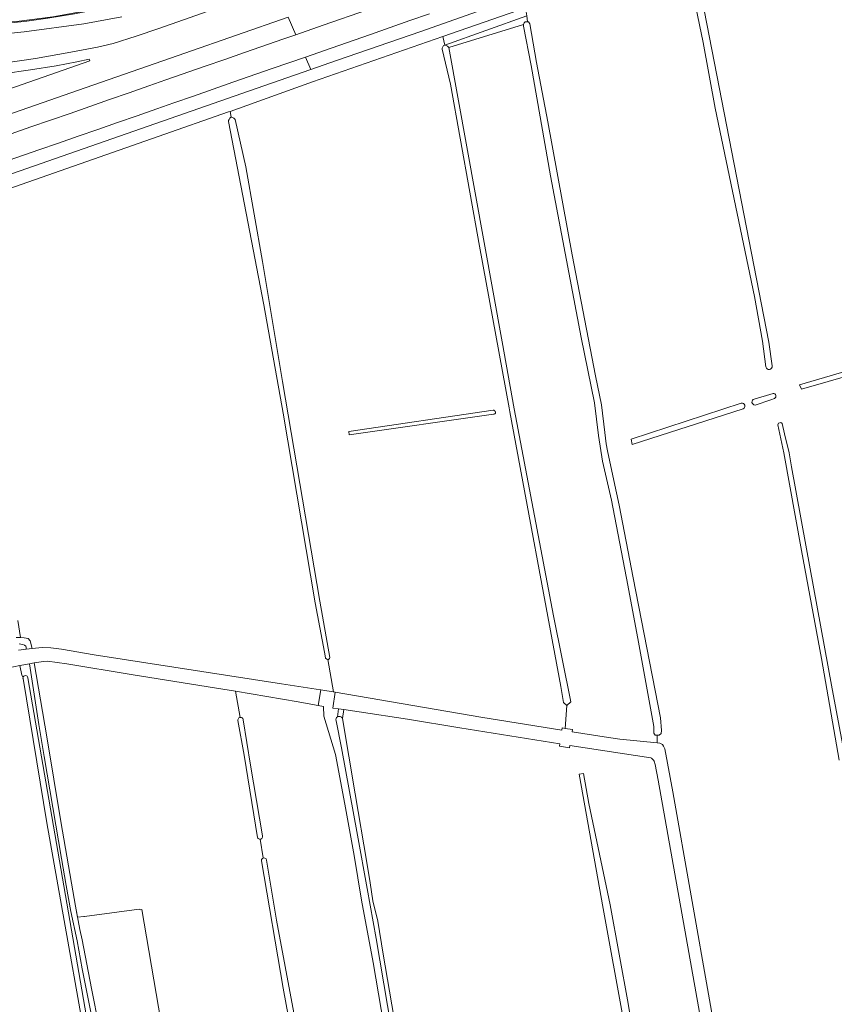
# Model space of a CAD drawing. Header units: metres. Extents: x 209813 to 223847, y 571801 to 587119.
# Tile 158 of 256: x 217052 to 217443, y 575581 to 576053. Entities that reach past the tile are written whole.
import ezdxf

# ---------------------------------------------------------------- set-up
doc = ezdxf.new("R2010")
doc.units = ezdxf.units.M
for name, color, linetype, lineweight in [('B-RO-GR-BOUWLAND-GV', 8, 'Continuous', 0), ('B-RO-GR-GRAS-GV', 8, 'Continuous', 0), ('B-RO-GR-GROENVOORZIENING-GV', 8, 'Continuous', 0), ('B-RO-OG-TERREIN_CULTUURSCHEIDING-GV', 8, 'Continuous', 0), ('B-RO-OG-WEG-GV', 8, 'Continuous', 0), ('B-RO-VH-ONVERHARD-GV', 8, 'Continuous', 0), ('B-RO-VH-VERHARDING_HALFVERHARDING-GV', 8, 'Continuous', 0), ('B-RO-VH-VERHARDING_PUIN-GV', 8, 'Continuous', 0)]:
    doc.layers.add(name, color=color, linetype=linetype, lineweight=lineweight)

msp = doc.modelspace()

# ---------------------------------------------------------------- linework, layer by layer
at = {"layer": 'B-RO-GR-BOUWLAND-GV', "flags": 128}
msp.add_lwpolyline([(217014.6, 576054.6), (217014.687, 576050.02), (217019.961, 576050.054), (217050.796, 576052.418), (217068.171, 576054.576)], dxfattribs=at)
at = {"layer": 'B-RO-GR-GRAS-GV', "flags": 128}
for points in [[(217376.03, 576081.821), (217411.76, 575898.429), (217413.335, 575887.055)], [(217410.327, 575886.601), (217408.757, 575899.006), (217404.925, 575920.331), (217385.932, 576010.795), (217380.268, 576042.283), (217374.081, 576071.68)], [(217296.005, 576052.263), (217295.564, 576055.035)], [(217293.985, 576050.957), (217294.358, 576051.688), (217294.869, 576052.263), (217296.391, 576052.263)], [(217296.391, 576052.263), (217297.054, 576051.212), (217300.338, 576032.691), (217305.695, 576004.245), (217317.408, 575940.417), (217328.568, 575882.316), (217331.477, 575868.343), (217333.029, 575855.187), (217333.621, 575849.728), (217334.263, 575846.356), (217337.294, 575832.094), (217339.94, 575820.198), (217346.671, 575785.427), (217358.519, 575724.708), (217359.738, 575718.165), (217360.214, 575712.114), (217360.072, 575710.735), (217359.095, 575709.912), (217358.112, 575709.836)], [(217255.353, 576045.181), (217192.855, 576023.489), (217153.237, 576009.208)], [(217314.837, 575724.157), (217313.156, 575725.569), (217311.991, 575733.228), (217287.511, 575865.03), (217287.212, 575866.971), (217272.883, 575944.589), (217258.928, 576022.34), (217254.998, 576039.125), (217254.972, 576039.525), (217255.122, 576039.93), (217255.704, 576040.827), (217256.217, 576040.945)], [(217256.217, 576040.945), (217256.42, 576040.939), (217256.968, 576040.861), (217257.218, 576040.736), (217257.554, 576040.534), (217257.812, 576040.279), (217258.119, 576039.851)], [(217152.447, 576004.348), (217152.444, 576004.785), (217152.761, 576005.378), (217153.164, 576006.013), (217153.481, 576006.298), (217153.821, 576006.435), (217153.237, 576009.208), (217152.433, 576009.079), (217118.778, 575997.212), (217040.514, 575969.828), (217019.678, 575962.843), (217019.77, 575961.702), (217021.092, 575954.117), (217020.679, 575953.23), (217020.361, 575952.674)], [(217200.173, 575746.116), (217199.94, 575746.18), (217199.61, 575746.311), (217199.082, 575746.775), (217199.03, 575746.928), (217198.532, 575749.734), (217194.034, 575773.391), (217178.707, 575864.356), (217169.441, 575916.378), (217152.447, 576004.348)], [(217153.821, 576006.435), (217154.034, 576006.401), (217154.984, 576005.947), (217155.409, 576005.672), (217155.659, 576005.343), (217160.8, 575982.689), (217168.797, 575937.207), (217178.459, 575879.563), (217196.286, 575774.104), (217201.058, 575747.149), (217200.88, 575746.723), (217200.749, 575746.561), (217200.602, 575746.406), (217200.392, 575746.227), (217200.173, 575746.116), (217202.888, 575730.653), (217203.707, 575730.528), (217273.577, 575718.44), (217312.471, 575712.292), (217312.632, 575713.319), (217314.058, 575713.097)], [(217465.872, 575886.904), (217427.416, 575875.848), (217426.416, 575878.014), (217465.075, 575889.384)], [(217404.761, 575871.149), (217413.759, 575873.864)], [(217414.453, 575871.501), (217412.76, 575870.773), (217405.129, 575868.31)], [(217399.4, 575866.46), (217346.224, 575849.295), (217345.619, 575851.947), (217398.511, 575869.119)], [(217445.535, 575697.816), (217437.071, 575746.626), (217427.347, 575798.463), (217418.986, 575845.324), (217416.086, 575858.829), (217416.404, 575859.677), (217417.522, 575859.938), (217418.175, 575859.378), (217419.312, 575854.492), (217421.42, 575845.373), (217422.539, 575838.677), (217429.416, 575800.98), (217442.104, 575732.138), (217450.059, 575689.518)], [(217051.455, 575764.937), (217052.696, 575756.712), (217054.495, 575756.606), (217056.294, 575756.288), (217057.246, 575755.124), (217058.202, 575751.526), (217063.081, 575751.996), (217067.208, 575751.734), (217072.413, 575751.087), (217088.023, 575748.448), (217177.833, 575734.497), (217202.888, 575730.653)], [(217050.61, 575756.66), (217052.696, 575756.712)], [(217053.878, 575737.486), (217053.272, 575738.711), (217052.374, 575743.279), (217049.273, 575742.714), (216936.023, 575721.511), (216935.119, 575721.33), (216936.504, 575714.557), (216937.903, 575705.481), (216939.499, 575705.723), (216986.137, 575455.969), (216985.396, 575455.185)], [(217158.022, 575718.382), (217155.839, 575730.903), (217146.678, 575732.445), (217105.774, 575739.004), (217074.907, 575744.105), (217065.692, 575745.301), (217063.64, 575745.213), (217059.266, 575744.534), (217065.33, 575709.01), (217071.98, 575668.43), (217077.08, 575638.84), (217079.03, 575627.74), (217080.039, 575622.461), (217083.117, 575622.81)], [(217090.671, 575524.395), (217065.292, 575667.742), (217053.883, 575737.027)], [(217170.735, 575649.927), (217175.573, 575621.066), (217188.469, 575551.758), (217191.397, 575536.858), (217192.425, 575537.115), (217195.919, 575541.534), (217199.31, 575543.435), (217218.833, 575545.541), (217222.892, 575546.517), (217226.129, 575548.367), (217228.286, 575551.295), (217228.954, 575555.303), (217226.951, 575570.613), (217221.916, 575600.72), (217216.367, 575630.674), (217212.771, 575652.15), (217208.352, 575676.759), (217203.882, 575700.65), (217198.179, 575719.043), (217198.131, 575723.599), (217185.945, 575725.835), (217155.839, 575730.903)], [(217207.118, 575717.867), (217207.825, 575722.112), (217205.295, 575722.461), (217204.763, 575718.669)], [(217356.777, 575697.367), (217356.43, 575697.889), (217355.417, 575698.785), (217355.071, 575698.958), (217316.306, 575704.87), (217316.138, 575703.792), (217311.263, 575704.554), (217311.435, 575705.661), (217263.475, 575713.451), (217238.359, 575717.58), (217215.238, 575721.09), (217207.825, 575722.112)], [(217166.345, 575660.817), (217159.925, 575700.299), (217156.965, 575716.882)], [(217159.562, 575717.284), (217163.089, 575695.538), (217168.792, 575661.52)], [(217207.118, 575717.867), (217213.192, 575681.702), (217218.922, 575648.777), (217220.448, 575638.947), (217221.689, 575630.358), (217224.17, 575620.528), (217226.747, 575604.782), (217233.905, 575562.695), (217247.743, 575487.11), (217332.61, 575508.626), (217333.062, 575506.961), (217247.81, 575485.135), (217265.971, 575383.563), (217272.319, 575344.91)], [(217358.084, 575706.161), (217359.418, 575706.03), (217360.703, 575705.418), (217361.245, 575704.515), (217361.812, 575703.379), (217365.753, 575682.7), (217383.313, 575582.808), (217390.002, 575544.864), (217393.416, 575530.467), (217393.562, 575529.445)], [(217427.419, 575112.991), (217438.693, 575115.612), (217455.396, 575118.927), (217460.568, 575120.005), (217441.876, 575222.273), (217431.316, 575279.608), (217425.608, 575311.537), (217424.352, 575323.343), (217421.819, 575336.043), (217419.042, 575350.706), (217418.726, 575351.231), (217415.818, 575367.344), (217415.025, 575366.999), (217414.43, 575371.101), (217415.134, 575371.13), (217403.61, 575434.977), (217388.1, 575522.809), (217358.577, 575688.187), (217357.213, 575695.729), (217356.777, 575697.367)], [(217352.033, 575517.588), (217341.979, 575573.018), (217332.321, 575626.729), (217320.679, 575691.155), (217322.796, 575691.419), (217325.33, 575676.993), (217335.664, 575628.363), (217344.167, 575581.122), (217354.59, 575517.119), (217364.865, 575461.628), (217377.168, 575392.307), (217383.594, 575359.992), (217383.467, 575355.508), (217392.177, 575305.486), (217396.049, 575282.732), (217406.423, 575225.314), (217421.948, 575140.472), (217431.072, 575142.935), (217433.998, 575124.151), (217425.515, 575122.545), (217427.419, 575112.991)], [(217169.123, 575650.937), (217167.713, 575659.902)], [(217188.34, 575536.31), (217178.71, 575588.375), (217168.259, 575649.603)], [(217083.428, 575622.845), (217109.573, 575626.367)], [(217110.314, 575626.042), (217110.911, 575626.147), (217127.971, 575525.844), (217181.905, 575535.421), (217183.094, 575535.46), (217183.858, 575535.017), (217184.083, 575534.482), (217188.515, 575535.281)]]:
    msp.add_lwpolyline(points, dxfattribs=at)
for points in [[(217014.708, 576049.223), (217021.848, 576049.249), (217039.474, 576050.848), (217055.786, 576052.473), (217065.815, 576053.941), (217078.645, 576056.02), (217100.947, 576060.35), (217114.727, 576063.585), (217132.459, 576069.261), (217137.399, 576070.706), (217137.318, 576071.126), (217117.373, 576064.589), (217096.573, 576059.653), (217068.171, 576054.576), (217050.796, 576052.418), (217019.961, 576050.054), (217014.687, 576050.02)], [(217255.353, 576045.181), (217256.217, 576040.945), (217295.564, 576055.035), (217294.933, 576058.996)], [(217358.112, 575709.836), (217357.266, 575709.893), (217356.532, 575710.826), (217356.496, 575713.977), (217349.216, 575754.457), (217344.155, 575781.917), (217336.165, 575822.62), (217331.86, 575841.395), (217330, 575853.632), (217328.046, 575869.334), (217321.688, 575900.727), (217307, 575978.262), (217297.725, 576031.274), (217294.086, 576050.146), (217293.985, 576050.957), (217258.119, 576039.851), (217283.849, 575898.595), (217289.608, 575866.523), (217308.495, 575767.108), (217316.668, 575725.926), (217314.837, 575724.157), (217314.058, 575713.097), (217317.507, 575712.559), (217317.345, 575711.521), (217334.878, 575708.75), (217340.267, 575707.917), (217358.084, 575706.161)], [(217280.234, 575864.114), (217280.024, 575863.975), (217279.602, 575863.904), (217210.393, 575854.049), (217210.205, 575855.628), (217279.513, 575865.837), (217279.758, 575865.781), (217280.163, 575865.539), (217280.409, 575865.304), (217280.611, 575864.812), (217280.579, 575864.582), (217280.528, 575864.427), (217280.397, 575864.253)]]:
    msp.add_lwpolyline(points, close=True, dxfattribs=at)
at = {"layer": 'B-RO-GR-GRAS-GV'}
for points in [[(217413.335, 575887.055, -0.9606641), (217410.327, 575886.601)], [(217405.129, 575868.31, -0.9072316), (217404.761, 575871.149)], [(217413.759, 575873.864, -0.8566027), (217414.453, 575871.501)], [(217398.511, 575869.119, -0.8939771), (217399.4, 575866.46)], [(217053.883, 575737.027, -0.097962), (217053.878, 575737.486)], [(217204.763, 575718.669, -0.4640824), (217207.118, 575717.867)], [(217109.573, 575626.367, -0.1885955), (217110.314, 575626.042)], [(217083.117, 575622.81, -0.0628455), (217083.428, 575622.845)]]:
    msp.add_lwpolyline(points, format="xyb", dxfattribs=at)
for centre, radius, start, end in [((217158.263, 575717.091), 1.314, 8.46513, 189.07607), ((217167.57, 575661.168), 1.274, 195.99762, 18.15214), ((217169.5, 575649.747), 1.248, 8.30038, 189.07607)]:
    msp.add_arc(centre, radius, start, end, dxfattribs=at)
at = {"layer": 'B-RO-GR-GROENVOORZIENING-GV', "flags": 128}
for points in [[(217184.769, 576046.032), (217197.942, 576050.618), (217240.443, 576065.409), (217249.891, 576068.685), (217259.347, 576071.935), (217268.775, 576075.27), (217278.222, 576078.551), (217287.648, 576081.89), (217297.099, 576085.157), (217306.531, 576088.482), (217315.979, 576091.758), (217330.103, 576096.612), (217348.947, 576103.315), (217358.419, 576106.524), (217386.743, 576116.414), (217396.197, 576119.675), (217405.628, 576123.002), (217415.093, 576126.232), (217429.25, 576131.192), (217452.933, 576139.339)], [(217248.974, 576056.048), (217239.525, 576052.775), (217230.064, 576049.534), (217220.644, 576046.176), (217201.747, 576039.629), (217189.442, 576035.301), (217192.02, 576029.382), (217204.321, 576033.686), (217244.734, 576047.618), (217311.704, 576071.372)], [(217043.36, 576032.237), (217059.839, 576034.678), (217075.082, 576037.348), (217089.622, 576040.042), (217097.06, 576041.861), (217108.147, 576045.261), (217119.109, 576049.036), (217154.603, 576061.493)], [(217101.308, 576054.564), (217083.018, 576051.183), (217054.514, 576047.369), (217031.446, 576045.034), (216992.773, 576044.222), (216952.872, 576045.89), (216928.278, 576048.682), (216902.394, 576053.019), (216889.325, 576055.833)], [(217048.146, 575998.479), (217057.576, 576001.805), (217067.035, 576005.051), (217076.502, 576008.274), (217095.365, 576014.922), (217104.807, 576018.215), (217114.261, 576021.476), (217122.377, 576024.333), (217141.276, 576030.877), (217150.711, 576034.193), (217160.135, 576037.539), (217179.061, 576044.003), (217184.769, 576046.032), (217181.072, 576054.52), (217131.579, 576037.165), (217080.575, 576019.432), (217028.536, 576001.403)], [(217040.484, 576017.603), (217085.924, 576033.444), (217085.565, 576034.27), (217079.672, 576033.032), (217069.852, 576031.161), (217057.541, 576029.146), (217044.192, 576027.3)], [(217189.442, 576035.301), (217173.431, 576029.74), (217154.53, 576023.203), (217135.663, 576016.565), (217126.209, 576013.305), (217118.089, 576010.468), (217108.658, 576007.143), (217099.201, 576003.893), (217089.754, 576000.613), (217080.314, 575997.312), (217070.861, 575994.052), (217061.425, 575990.739), (217047.264, 575985.795)], [(216994.613, 575960.586), (217072.637, 575987.72), (217165.703, 576020.174), (217192.02, 576029.382)]]:
    msp.add_lwpolyline(points, dxfattribs=at)
at = {"layer": 'B-RO-OG-TERREIN_CULTUURSCHEIDING-GV', "flags": 128}
msp.add_lwpolyline([(217051.65, 575750.697), (217055.475, 575751.181), (217055.332, 575752.095), (217055.18, 575752.63), (217054.62, 575753.05), (217053.8, 575753.33), (217052.82, 575753.53), (217052.07, 575753.62)], dxfattribs=at)
at = {"layer": 'B-RO-OG-WEG-GV', "flags": 128}
for points in [[(217088.8, 575564.96), (217084, 575588.93), (217082.33, 575597.71), (217079.8, 575611.22), (217076.9, 575625.2), (217074.54, 575637.67), (217072.39, 575650.71), (217063.97, 575699.57), (217061.52, 575715.02), (217057.031, 575744.127), (217052.374, 575743.279)], [(217052.374, 575743.279), (217053.272, 575738.711), (217053.878, 575737.486)], [(217056.233, 575737.438), (217092.914, 575524.817)]]:
    msp.add_lwpolyline(points, dxfattribs=at)
at = {"layer": 'B-RO-OG-WEG-GV'}
msp.add_lwpolyline([(217053.878, 575737.486, -0.8501256), (217056.233, 575737.438)], format="xyb", dxfattribs=at)
at = {"layer": 'B-RO-VH-ONVERHARD-GV', "flags": 128}
for points in [[(217203.707, 575730.528), (217196.722, 575731.598), (217195.514, 575724.031), (217198.131, 575723.599), (217198.179, 575719.043), (217203.882, 575700.65), (217208.352, 575676.759), (217212.771, 575652.15), (217216.367, 575630.674), (217221.916, 575600.72), (217226.951, 575570.613), (217228.954, 575555.303), (217228.286, 575551.295), (217226.129, 575548.367), (217222.892, 575546.517), (217218.833, 575545.541), (217199.31, 575543.435), (217195.919, 575541.534), (217192.425, 575537.115), (217191.397, 575536.858)], [(217204.763, 575718.669), (217205.295, 575722.461), (217202.487, 575722.88), (217203.707, 575730.528)], [(217234.176, 575548.088), (217232.37, 575558.68), (217228.824, 575580.163), (217223.327, 575612.326), (217218.987, 575636.206), (217214.41, 575661.936), (217206.772, 575703.816), (217204.057, 575716.75)]]:
    msp.add_lwpolyline(points, dxfattribs=at)
at = {"layer": 'B-RO-VH-ONVERHARD-GV'}
msp.add_lwpolyline([(217204.057, 575716.75, -0.3529941), (217204.763, 575718.669)], format="xyb", dxfattribs=at)
at = {"layer": 'B-RO-VH-VERHARDING_HALFVERHARDING-GV', "flags": 128}
msp.add_lwpolyline([(217052.07, 575753.62), (217052.82, 575753.53), (217053.8, 575753.33), (217054.62, 575753.05), (217055.18, 575752.63), (217055.332, 575752.095), (217055.475, 575751.181), (217058.202, 575751.526), (217057.246, 575755.124), (217056.294, 575756.288), (217054.495, 575756.606), (217052.696, 575756.712), (217050.61, 575756.66)], dxfattribs=at)
at = {"layer": 'B-RO-VH-VERHARDING_PUIN-GV', "flags": 128}
msp.add_lwpolyline([(217090.37, 575569.71), (217086.68, 575588.36), (217082.223, 575611.683), (217081.15, 575616.65), (217079.03, 575627.74), (217077.08, 575638.84), (217071.98, 575668.43), (217065.33, 575709.01), (217059.266, 575744.534), (217057.031, 575744.127), (217061.52, 575715.02), (217063.97, 575699.57), (217072.39, 575650.71), (217074.54, 575637.67), (217076.9, 575625.2), (217079.8, 575611.22), (217082.33, 575597.71), (217084, 575588.93), (217088.8, 575564.96)], dxfattribs=at)

doc.saveas('drawing.dxf')
